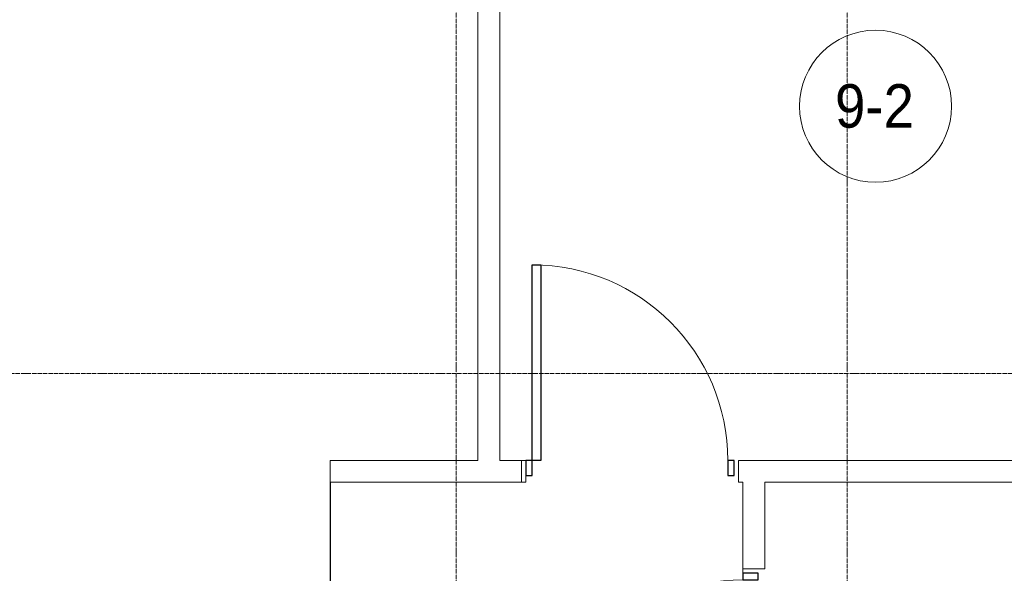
# Model space of a CAD drawing. Header units: millimetres. Extents: x 5617 to 103266, y 7718 to 198901.
# Tile 27 of 51: x 44124 to 48657, y 73280 to 75829. Entities that reach past the tile are written whole.
import ezdxf

# ---------------------------------------------------------------- set-up
doc = ezdxf.new("R2010")
doc.units = ezdxf.units.MM
doc.linetypes.add('ADSK_Линия сетки', pattern=[25, 20, -2.5, 0, -2.5])
doc.linetypes.add('Линия сетки', pattern=[25, 20, -2.5, 0, -2.5])
for name, color, linetype, lineweight in [('Двери', 7, 'Continuous', 18), ('Марки помещений', 7, 'Continuous', 20), ('Оси', 7, 'Continuous', 9), ('Перекрытия', 7, 'Continuous', 18), ('Стены', 7, 'Continuous', 18)]:
    doc.layers.add(name, color=color, linetype=linetype, lineweight=lineweight)
doc.styles.add('Arial_3', font='arial.ttf', dxfattribs={"width": 0.9, "height": 200})

# ---------------------------------------------------------------- blocks, each defined once
blk = doc.blocks.new('A_DOR_Door - Вн_3_Одинарная_1000x2100-2944671-МКСС_K1_L15__47_700_')
at = {"layer": 'Двери', "color": 253, "lineweight": 30, "true_color": 0xaaaaaa}
for p, q in [((-450, 50), (-450, 950)), ((-450, 950), (-410, 950)), ((-450, 50), (-450, 950)), ((-410, 950), (-410, 50)), ((-480, 50), (-480, -20)), ((-450, 50), (-480, 50)), ((-410, 50), (-450, 50)), ((-450, -20), (-450, 50)), ((480, 50), (450, 50)), ((450, 50), (450, -20)), ((480, -20), (480, 50)), ((-480, -20), (-450, -20)), ((450, -20), (480, -20))]:
    blk.add_line(p, q, dxfattribs=at)
at = {"layer": 'Двери', "color": 254, "lineweight": 9, "true_color": 0xd4d4d4}
blk.add_arc((-450, 50), 900, 360, 90, dxfattribs=at)
blk = doc.blocks.new('A_DOR_Door - Вн_3_Одинарная_1000x2100-2943329-МКСС_K1_L15__47_700_')
at = {"layer": 'Двери', "color": 253, "lineweight": 30, "true_color": 0xaaaaaa}
for p, q in [((-450, 50), (-450, 950)), ((-450, 950), (-410, 950)), ((-450, 50), (-450, 950)), ((-410, 950), (-410, 50)), ((-480, 50), (-480, -20)), ((-450, 50), (-480, 50)), ((-410, 50), (-450, 50)), ((-450, -20), (-450, 50)), ((480, 50), (450, 50)), ((450, 50), (450, -20)), ((480, -20), (480, 50)), ((-480, -20), (-450, -20)), ((450, -20), (480, -20))]:
    blk.add_line(p, q, dxfattribs=at)
at = {"layer": 'Двери', "color": 254, "lineweight": 9, "true_color": 0xd4d4d4}
blk.add_arc((-450, 50), 900, 360, 90, dxfattribs=at)
blk = doc.blocks.new('135_SLK_K1_AR_rvt-1-МКСС_K1_L15__47_700_')
at = {"layer": 'Перекрытия', "color": 253, "true_color": 0xaaaaaa}
for p, q in [((32650, 73800), (32670, 73800)), ((32670, 73730), (32670, 73700)), ((32670, 73700), (32650, 73700)), ((33670, 73300), (33670, 73280)), ((33670, 73280), (33670, 73300))]:
    blk.add_line(p, q, dxfattribs=at)
at = {"layer": 'Стены', "color": 253, "true_color": 0xaaaaaa}
for p, q in [((32450, 73800), (32450, 77000)), ((32550, 77000), (32550, 73800)), ((31770, 73800), (32450, 73800)), ((31770, 73700), (31770, 73800)), ((32550, 73800), (32650, 73800)), ((32650, 73700), (32650, 73800)), ((33650, 73800), (33670, 73800)), ((33650, 73800), (33650, 73700)), ((33670, 73800), (35950, 73800)), ((31769.6, 72450.4), (31769.6, 73700)), ((31770, 73700), (31769.6, 73700)), ((31770.4, 73700), (31770.4, 72450.4)), ((32650, 73700), (31770.4, 73700)), ((33670, 73700), (33650, 73700)), ((33670, 73300), (33670, 73700)), ((33770, 73700), (33770, 73300)), ((35950, 73700), (33770, 73700)), ((33670, 73300), (33770, 73300))]:
    blk.add_line(p, q, dxfattribs=at)
at = {"layer": 'Двери', "color": 253, "lineweight": 18, "true_color": 0xaaaaaa}
blk.add_blockref('A_DOR_Door - Вн_3_Одинарная_1000x2100-2944671-МКСС_K1_L15__47_700_', (33150, 73750), dxfattribs=at)
at = {"layer": 'Двери', "color": 253, "lineweight": 18, "true_color": 0xaaaaaa, "rotation": 89.99999999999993}
blk.add_blockref('A_DOR_Door - Вн_3_Одинарная_1000x2100-2943329-МКСС_K1_L15__47_700_', (33720, 72800), dxfattribs=at)
blk = doc.blocks.new('050_Марка_Помещение - Номер-620969-МКСС_K1_L15__47_700_')
at = {"layer": 'Марки помещений'}
blk.add_circle((0, 0), 3.5, dxfattribs=at)

msp = doc.modelspace()

# ---------------------------------------------------------------- linework, layer by layer
at = {"layer": 'Оси', "linetype": 'Линия сетки'}
for p, q in [((46134, 57340.2), (46134, 78150)), ((47934, 57340.2), (47934, 78150))]:
    msp.add_line(p, q, dxfattribs=at)
at = {"layer": 'Оси', "linetype": 'ADSK_Линия сетки'}
msp.add_line((71384, 74200), (25496.4, 74200), dxfattribs=at)

# ---------------------------------------------------------------- block references
at = {"lineweight": 5}
msp.add_blockref('135_SLK_K1_AR_rvt-1-МКСС_K1_L15__47_700_', (13784, 0), dxfattribs=at)
at = {"layer": 'Марки помещений', "xscale": 99.99999999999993, "yscale": 99.99999999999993, "zscale": 99.99999999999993}
msp.add_blockref('050_Марка_Помещение - Номер-620969-МКСС_K1_L15__47_700_', (48064.5, 75430.5), dxfattribs=at)

# ---------------------------------------------------------------- texts
at = {"layer": 'Марки помещений', "lineweight": 9, "insert": (47877.9, 75532.2), "char_height": 200, "width": 447.342, "attachment_point": 1, "style": 'Arial_3'}
msp.add_mtext('9-2', dxfattribs=at)

doc.saveas('drawing.dxf')
